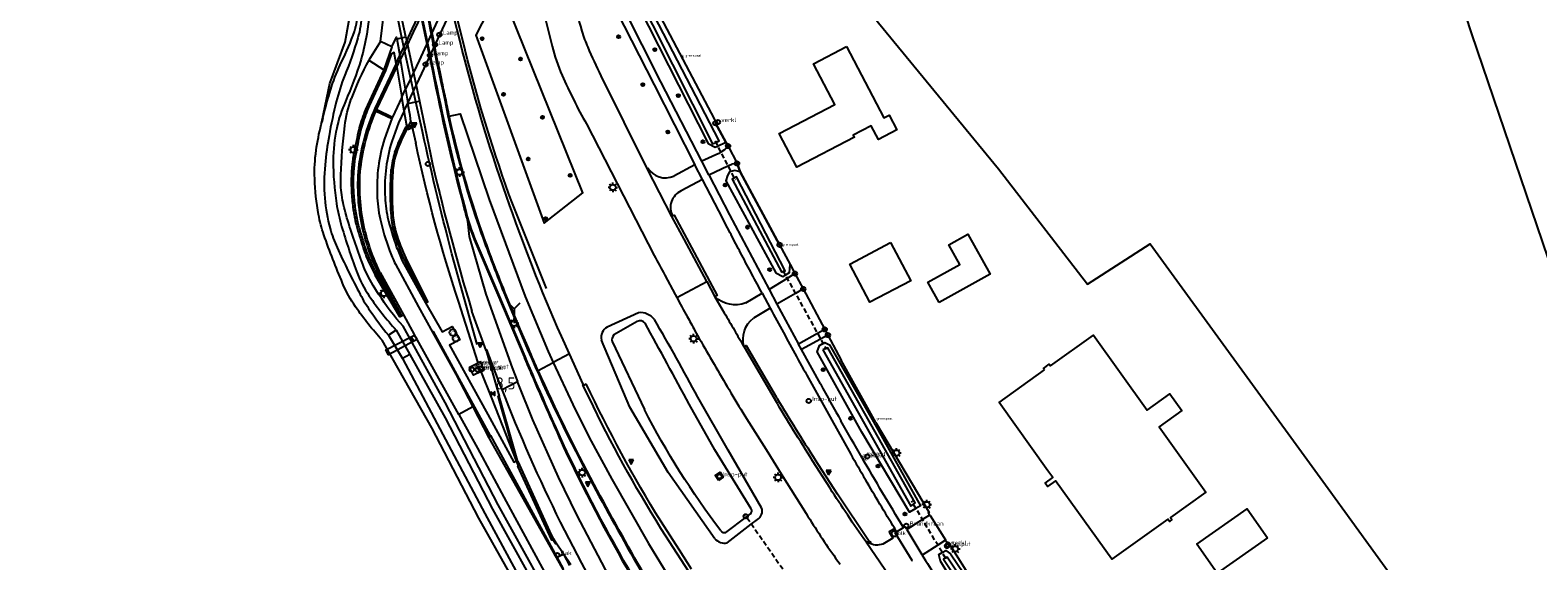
# Model space of a CAD drawing. Extents: x 165936 to 168490, y 440742 to 446306.
# Tile 43 of 78: x 167428 to 167741, y 443615 to 443725. Entities that reach past the tile are written whole.
import ezdxf

# ---------------------------------------------------------------- set-up
doc = ezdxf.new("R2010")
doc.units = 0
doc.header["$LTSCALE"] = 4
doc.linetypes.add('STIPPELFIJN', pattern=[0.375, 0.25, -0.125])
doc.layers.get('0').update_dxf_attribs({"linetype": 'CONTINUOUS'})
for name, color, linetype in [('G_BTD', 3, 'CONTINUOUS'), ('G_OTD', 32, 'CONTINUOUS'), ('G_OWG', 6, 'CONTINUOUS'), ('G_OWGM1', 11, 'ByLayer'), ('G_OWT', 6, 'CONTINUOUS'), ('G_PND', 1, 'CONTINUOUS'), ('G_WGD', 7, 'CONTINUOUS'), ('G_WGDM1', 11, 'ByLayer'), ('G_WGDP1', 2, 'ByLayer'), ('G_WGI', 1, 'CONTINUOUS'), ('G_WTD', 5, 'CONTINUOUS'), ('LKWDUP', 5, 'CONTINUOUS'), ('LVGO', 3, 'CONTINUOUS'), ('LWGI', 7, 'CONTINUOUS'), ('PPALHM', 10, 'CONTINUOUS'), ('PVGO', 102, 'CONTINUOUS')]:
    doc.layers.add(name, color=color, linetype=linetype)
for name, color, linetype, true_color in [('PBAK', 7, 'CONTINUOUS', 0xbd2877), ('PBRD', 7, 'CONTINUOUS', 0xbd2877), ('PPAL', 7, 'CONTINUOUS', 0xbd2877), ('PPUT', 7, 'CONTINUOUS', 0xbd2877), ('PSTM', 7, 'CONTINUOUS', 0xde7233)]:
    doc.layers.add(name, color=color, linetype=linetype, true_color=true_color)
doc.styles.add('ISO', font='ISO')
doc.styles.get("Standard").update_dxf_attribs({"font": 'ISO'})
doc.linetypes.add('HAAG', pattern='A,0.25,-0.25,[151,BLOK.SHX,S=0.25,R=0,X=0,Y=0],-0.25,0.25', length=1)

# ---------------------------------------------------------------- blocks, each defined once
blk = doc.blocks.new('grensmarkering')
at = {"linetype": 'ByBlock', "lineweight": -2}
h = blk.add_hatch(color=0, dxfattribs=at)
h.dxf.hatch_style = 1
h.paths.add_polyline_path([(0.09, 0.55, 0.219912), (0.05, 0.61, -0.457379), (0.04, 0.66, 2.245674), (-0.04, 0.66, -0.457379), (-0.05, 0.61, 0.219912), (-0.09, 0.55), (-0.15, 0.04), (-0.18, 0.04), (-0.18, 0.01, 0.018367), (-0.1, 0, -0.954633), (0.1, 0, 0.018367), (0.18, 0.01), (0.18, 0.04), (0.15, 0.04)])
at = {"linetype": 'ByBlock', "lineweight": -2, "true_color": 0x681648}
h = blk.add_hatch(color=219, dxfattribs=at)
h.dxf.hatch_style = 1
h.paths.add_polyline_path([(0.1, 0, 1), (-0.1, 0, 1)])
at = {"linetype": 'ByBlock', "lineweight": -2}
h = blk.add_hatch(color=0, dxfattribs=at)
h.dxf.hatch_style = 1
h.paths.add_polyline_path([(0.18, -0.04, -0.022381), (0.08, -0.06, -0.528879), (-0.08, -0.06, -0.022381), (-0.18, -0.04), (-0.18, -0.13, 0.083333), (0.18, -0.13)])
at = {"color": 0, "linetype": 'ByBlock', "lineweight": -2}
blk.add_attdef('GRENSMARKERING', (0.5, 0.35), '', height=0.5, dxfattribs=at)
blk = doc.blocks.new('boom')
at = {"color": 0}
for radius in [0.315, 0.225, 0.135]:
    blk.add_circle((0, 0), radius, dxfattribs=at)
blk = doc.blocks.new('lichtmast')
at = {"color": 0}
for p, q in [((-0.6, 0), (-1, 0)), ((-0.71, 0.71), (-0.42, 0.42)), ((0, 0.6), (0, 1)), ((0.42, 0.42), (0.71, 0.71)), ((0.6, 0), (1, 0)), ((-0.42, -0.42), (-0.71, -0.71)), ((0, -0.6), (0, -1)), ((0.42, -0.42), (0.71, -0.71))]:
    blk.add_line(p, q, dxfattribs=at)
blk.add_circle((0, 0), 0.6, dxfattribs=at)
blk = doc.blocks.new('verkeersteller')
at = {"color": 0}
blk.add_circle((0, 0), 0.45, dxfattribs=at)
blk = doc.blocks.new('verklikker')
at = {"color": 0}
blk.add_circle((0, 0), 0.45, dxfattribs=at)
at = {"color": 0, "style": 'ISO'}
blk.add_attdef('VERKLIKKER', (0.7, 0), '', height=0.9, dxfattribs=at)
blk = doc.blocks.new('klok')
at = {"color": 0}
blk.add_circle((0, 0), 0.45, dxfattribs=at)
at = {"style": 'ISO'}
blk.add_attdef('KLOK', (0.7, 0), '', height=0.9, dxfattribs=at)
blk = doc.blocks.new('kolk')
at = {"color": 0}
blk.add_circle((0, 0), 0.6, dxfattribs=at)
at = {"color": 0, "linetype": 'Continuous', "style": 'ISO'}
blk.add_attdef('KOLK', (-0.04, -0.26), '', height=0.8, dxfattribs=at)
blk = doc.blocks.new('verkeersbord')
at = {"color": 0}
for p, q in [((0.5, 0.32), (-0.5, 0.32)), ((-0.5, 0.32), (0, -0.6)), ((0, -0.6), (0.5, 0.32))]:
    blk.add_line(p, q, dxfattribs=at)
blk = doc.blocks.new('verkeersbord-pl')
at = {"linetype": 'Continuous'}
blk.add_circle((0, 0), 0.03, dxfattribs=at)
blk = doc.blocks.new('waterleidingput')
at = {"linetype": 'ByBlock', "lineweight": -2}
h = blk.add_hatch(color=0, dxfattribs=at)
h.dxf.hatch_style = 1
edge = h.paths.add_edge_path()
edge.add_spline(control_points=[(0.44, 0), (0.44, 0.04), (0.43, 0.09), (0.36, 0.2), (0.28, 0.26), (0.09, 0.32), (-0.02, 0.33), (-0.22, 0.29), (-0.31, 0.24), (-0.42, 0.12), (-0.44, 0.06), (-0.44, -0.06), (-0.42, -0.12), (-0.33, -0.22), (-0.28, -0.26), (-0.1, -0.33), (0.04, -0.33), (0.27, -0.27), (0.37, -0.2), (0.43, -0.08), (0.44, -0.04), (0.44, 0)], knot_values=[0, 0, 0, 0, 0.380029, 0.380029, 1.118666, 1.118666, 1.857303, 1.857303, 2.59594, 2.59594, 3.13294, 3.13294, 3.66994, 3.66994, 4.20694, 4.20694, 5.079565, 5.079565, 5.952189, 5.952189, 6.283185, 6.283185, 6.283185, 6.283185], degree=3, periodic=0)
edge = h.paths.add_edge_path(flags=16)
edge.add_ellipse((0, 0), major_axis=(0.392, 0), ratio=0.689655, start_angle=0, end_angle=360)
h = blk.add_hatch(color=0, dxfattribs=at)
h.dxf.hatch_style = 1
h.paths.add_polyline_path([(-0.05, -0.09, -0.141608), (-0.09, -0.05), (-0.1, -0.09), (-0.17, 0.17), (-0.22, 0.17), (-0.13, -0.17), (-0.08, -0.17)])
at = {"linetype": 'ByBlock', "lineweight": -2, "true_color": 0x104b6e}
h = blk.add_hatch(color=156, dxfattribs=at)
h.dxf.hatch_style = 1
h.paths.add_polyline_path([(0.1, 0, 1), (-0.1, 0, 1)])
at = {"linetype": 'ByBlock', "lineweight": -2}
h = blk.add_hatch(color=0, dxfattribs=at)
h.dxf.hatch_style = 1
h.paths.add_polyline_path([(0.02, 0.17), (-0.03, 0.17), (-0.05, 0.09, -0.269854), (0.05, 0.09)])
h = blk.add_hatch(color=0, dxfattribs=at)
h.dxf.hatch_style = 1
h.paths.add_polyline_path([(0.23, 0.17), (0.17, 0.17), (0.1, -0.09), (0.09, -0.05, -0.141608), (0.05, -0.09), (0.07, -0.17), (0.12, -0.17)])
at = {"color": 0, "linetype": 'ByBlock', "lineweight": -2}
blk.add_attdef('WATERLEIDINGPUT', (0.5, 0.35), '', height=0.5, dxfattribs=at)
blk = doc.blocks.new('brandkraan')
at = {"color": 0}
blk.add_circle((0, 0), 0.45, dxfattribs=at)
at = {"color": 0, "style": 'ISO'}
blk.add_attdef('BRANDKRAAN', (0.7, 0), '', height=0.9, dxfattribs=at)
blk = doc.blocks.new('afsl-gas')
at = {"color": 0}
blk.add_circle((0, 0), 0.45, dxfattribs=at)
at = {"color": 0, "style": 'ISO'}
blk.add_attdef('AFSL-GAS', (0.7, 0), '', height=0.9, dxfattribs=at)
blk = doc.blocks.new('lamp')
at = {"color": 0}
blk.add_circle((0, 0), 0.45, dxfattribs=at)
at = {"color": 0, "style": 'ISO'}
blk.add_attdef('LAMP', (0.7, 0), '', height=0.9, dxfattribs=at)
blk = doc.blocks.new('aanduidingsbord')
at = {"color": 0}
for p, q in [((-0.81, -0.33), (0, 0)), ((-1.45, -0.5), (-1.01, -0.5))]:
    blk.add_line(p, q, dxfattribs=at)
blk.add_circle((-1.23, -0.5), 0.45, dxfattribs=at)
blk = doc.blocks.new('fietsklem')
at = {"color": 0, "linetype": 'Continuous', "const_width": 0.05}
blk.add_lwpolyline([(-0.49, -0.2), (-0.21, -0.2, -2.286164), (0.22, -0.2), (0.48, -0.2)], format="xyb", dxfattribs=at)
at = {"color": 0}
blk.add_circle((0, 0), 0.675, dxfattribs=at)
blk = doc.blocks.new('kilometerpaal')
at = {"color": 0}
for p, q in [((-0.44, 0.44), (0.44, -0.44)), ((-0.44, -0.44), (-0.44, 0.44)), ((0.44, 0.44), (-0.44, -0.44)), ((0.44, -0.44), (0.44, 0.44))]:
    blk.add_line(p, q, dxfattribs=at)
at = {"color": 0, "style": 'ISO'}
blk.add_attdef('KILOMETERPAAL', (0.59, 0.87), '', height=2.5, dxfattribs=at)
blk = doc.blocks.new('wegwijzer')
at = {"color": 0}
for q in [(-0.42, 1.42), (0.42, 1.42), (0, 0)]:
    blk.add_line((0, 1), q, dxfattribs=at)
blk = doc.blocks.new('strooikist')
at = {"color": 0}
blk.add_circle((0, 0), 0.45, dxfattribs=at)
at = {"color": 0, "style": 'ISO'}
blk.add_attdef('STROOIKIST', (0.7, 0), '', height=0.9, dxfattribs=at)

msp = doc.modelspace()

# ---------------------------------------------------------------- linework, layer by layer
at = {"layer": 'G_BTD', "linetype": 'Continuous', "transparency": 33554687}
for points in [[(167791.795, 443536.887), (167781.015, 443570.539), (167762.115, 443620.989), (167727.082, 443724.102), (167718.229, 443751.233), (167718.345, 443754.389), (167704.822, 443792.854), (167702.794, 443798.622), (167674.592, 443880.477), (167671.929, 443887.512), (167670.078, 443890.976), (167661.569, 443886.697), (167659.611, 443885.508), (167658.836, 443886.849), (167644.663, 443878.246), (167561.733, 443824.805), (167562.496, 443823.456)], [(167525.384, 443733.773), (167520.303, 443723.812), (167534.479, 443684.795), (167542.504, 443691.076), (167525.384, 443733.773)]]:
    msp.add_lwpolyline(points, dxfattribs=at)
at = {"layer": 'G_OTD', "linetype": 'Continuous', "transparency": 33554687}
for points in [[(167569.312, 443766.465), (167570.843, 443768.267), (167574.508, 443764.482), (167582.974, 443753.357), (167603.878, 443726.386), (167628.788, 443696.064), (167647.261, 443672.148), (167660.317, 443680.488), (167697.222, 443629.719), (167711.97, 443609.383), (167651.872, 443570.102)], [(167488.533, 443706.615), (167488.329, 443705.816), (167490.015, 443713.807), (167493.19, 443722.379), (167494.566, 443730.105), (167493.508, 443738.042), (167491.603, 443749.578), (167488.534, 443764.183), (167466.3, 443752.225), (167415.268, 443727.236)], [(167616.496, 443668.31), (167614.138, 443672.535), (167620.788, 443676.247), (167618.518, 443680.315), (167622.458, 443682.515), (167627.087, 443674.222), (167616.496, 443668.31)], [(167684.648, 443619.452), (167674.211, 443612.143), (167670, 443618.155), (167680.438, 443625.465), (167684.648, 443619.452)]]:
    msp.add_lwpolyline(points, dxfattribs=at)
at = {"layer": 'G_OWG', "linetype": 'Continuous', "transparency": 33554687}
for points in [[(167503.899, 443723.095), (167504.976, 443723.307), (167505.785, 443723.467)], [(167502.875, 443721.415), (167500.498, 443722.499)], [(167502.875, 443721.415), (167501.194, 443716.655)], [(167502.875, 443721.415), (167503.823, 443723.424), (167503.899, 443723.095)], [(167503.899, 443723.095), (167504.073, 443722.339), (167504.531, 443719.639)], [(167498.065, 443718.618), (167501.194, 443716.655)], [(167503.756, 443717.985), (167503.372, 443720.218), (167502.75, 443719.868), (167501.584, 443716.528), (167498.157, 443709.164)], [(167503.756, 443717.985), (167499.377, 443708.632)], [(167503.895, 443717.178), (167503.756, 443717.985)], [(167504.669, 443718.826), (167504.531, 443719.639)], [(167505.722, 443712.621), (167504.669, 443718.826)], [(167501.194, 443716.655), (167497.789, 443709.339)], [(167505.722, 443712.621), (167506.209, 443709.752)], [(167505.867, 443704.787), (167505.989, 443705.018), (167505.452, 443708.138)], [(167506.209, 443709.752), (167506.223, 443709.669)], [(167506.223, 443709.669), (167507.874, 443710), (167508.618, 443710.149)], [(167506.818, 443705.93), (167506.653, 443707.135), (167506.223, 443709.669)], [(167506.227, 443704.645), (167506.818, 443705.93)], [(167506.818, 443705.93), (167507.859, 443701.422)], [(167572.223, 443701.612), (167572.662, 443700.827)], [(167574.538, 443697.201), (167575.17, 443695.446)], [(167561.158, 443686.294), (167561.46, 443686.435), (167564.006, 443681.712), (167570.391, 443669.757), (167569.95, 443669.521)], [(167510.02, 443668.319), (167505.462, 443677.302)], [(167510.02, 443668.319), (167510.314, 443668.476), (167505.843, 443677.515)], [(167504.902, 443665.55), (167504.552, 443665.343), (167499.431, 443673.989)], [(167504.902, 443665.55), (167499.786, 443674.188)], [(167500.075, 443674.385), (167504.902, 443665.55)], [(167585.59, 443676.226), (167586.556, 443674.339)], [(167588.29, 443671.138), (167592.751, 443662.754)], [(167509.855, 443668.231), (167510.02, 443668.319)], [(167520.81, 443655.78), (167516.688, 443668.643)], [(167504.902, 443665.55), (167505.288, 443665.745)], [(167592.751, 443662.754), (167591.231, 443661.908), (167587.266, 443659.7)], [(167593.39, 443661.554), (167591.878, 443660.738), (167587.921, 443658.604)], [(167592.751, 443662.754), (167593.39, 443661.554)], [(167593.39, 443661.554), (167596.159, 443656.35)], [(167575.991, 443659.142), (167576.423, 443659.394), (167582.657, 443648.722)], [(167521.443, 443654.033), (167519.813, 443653.24), (167518.977, 443654.885), (167520.81, 443655.78)], [(167521.443, 443654.033), (167521.957, 443654.283), (167522.063, 443654.368), (167521.256, 443655.998), (167520.81, 443655.78)], [(167603.372, 443643.418), (167596.159, 443656.35)], [(167528.768, 443635.442), (167523.719, 443648.362), (167521.443, 443654.033)], [(167542.619, 443651.116), (167543.222, 443651.434)], [(167603.372, 443643.418), (167603.436, 443643.259), (167614.399, 443624.761), (167614.232, 443624.652), (167614.512, 443624.174)], [(167602.13, 443618.265), (167602.305, 443618.592), (167601.806, 443618.885), (167595.355, 443628.504), (167590.715, 443635.802)], [(167565.107, 443612.992), (167562.571, 443616.881), (167558.686, 443622.958)], [(167617.826, 443618.95), (167618.154, 443618.475), (167618.337, 443618.601), (167623.679, 443610.141), (167636.747, 443591.523), (167646.401, 443577.626), (167646.336, 443577.464), (167646.711, 443576.929)]]:
    msp.add_lwpolyline(points, dxfattribs=at)
for points in [[(167499.377, 443708.632, 0.0769798), (167495.948, 443696.252)], [(167497.789, 443709.339, 0.0261041), (167496.369, 443705.495)], [(167498.157, 443709.164, 0.025908), (167496.757, 443705.371)], [(167496.369, 443705.495, 0.0252868), (167495.896, 443703.715)], [(167496.757, 443705.371, 0.0246363), (167496.294, 443703.63)], [(167503.508, 443699.523, -0.0419097), (167505.867, 443704.787)], [(167495.896, 443703.715, 0.0047582), (167494.919, 443698.909)], [(167496.294, 443703.63, 0.0047663), (167495.319, 443698.832)], [(167503.909, 443699.44, -0.0415561), (167506.227, 443704.645)], [(167494.919, 443698.909, 0.017042), (167494.697, 443697.508)], [(167495.319, 443698.832, 0.0174889), (167495.101, 443697.458)], [(167503.508, 443699.523, 0.0660612), (167502.758, 443695.922)], [(167503.167, 443695.874, -0.0650436), (167503.909, 443699.44)], [(167516.688, 443668.643, -0.0284041), (167507.859, 443701.422)], [(167494.697, 443697.508, 0.0228541), (167494.47, 443694.577)], [(167495.101, 443697.458, 0.0228108), (167494.877, 443694.565)], [(167495.948, 443696.252, 0.079585), (167496.739, 443683.825)], [(167502.59, 443691.239, -0.0187902), (167502.758, 443695.922)], [(167502.995, 443691.21, -0.0188739), (167503.167, 443695.874)], [(167494.47, 443694.577, 0.0204062), (167494.502, 443691.343)], [(167494.877, 443694.565, 0.0206196), (167494.909, 443691.364)], [(167494.502, 443691.343, 0.0207439), (167494.808, 443688.062)], [(167494.909, 443691.364, 0.020621), (167495.212, 443688.116)], [(167502.775, 443686.346, -0.0181864), (167502.59, 443691.239)], [(167503.176, 443686.387, -0.0184506), (167502.995, 443691.21)], [(167494.808, 443688.062, 0.0221649), (167495.36, 443684.996)], [(167495.212, 443688.116, 0.0221093), (167495.757, 443685.086)], [(167503.456, 443682.631, -0.0535915), (167502.775, 443686.346)], [(167503.85, 443682.749, -0.0544904), (167503.176, 443686.387)], [(167495.36, 443684.996, 0.0162884), (167495.678, 443683.771)], [(167495.678, 443683.771, 0.004347), (167497.015, 443679.387)], [(167495.757, 443685.086, 0.016639), (167496.069, 443683.887)], [(167496.069, 443683.887, 0.0045623), (167497.403, 443679.509)], [(167496.739, 443683.825, 0.0302224), (167498.123, 443679.002)], [(167505.462, 443677.302, -0.0356217), (167503.456, 443682.631)], [(167505.843, 443677.515, -0.0361121), (167503.85, 443682.749)], [(167497.015, 443679.387, 0.0292874), (167497.789, 443677.347)], [(167497.403, 443679.509, 0.0290538), (167498.161, 443677.513)], [(167497.789, 443677.347, 0.0167491), (167499.431, 443673.989)], [(167498.123, 443679.002, 0.030308), (167500.075, 443674.385)], [(167498.161, 443677.513, 0.0170412), (167499.786, 443674.188)], [(167558.686, 443622.958, -0.0280873), (167543.222, 443651.434)], [(167582.657, 443648.722, -0.0035044), (167582.854, 443648.385)], [(167582.854, 443648.385, 0.0105826), (167590.715, 443635.802)]]:
    msp.add_lwpolyline(points, format="xyb", dxfattribs=at)
at = {"layer": 'G_OWGM1', "transparency": 33554687}
for points in [[(167504.531, 443719.639), (167505.409, 443721.514), (167507.159, 443725.251), (167508.794, 443728.743), (167512.378, 443736.396), (167513.808, 443739.45), (167514.577, 443741.092)], [(167503.756, 443717.985), (167504.531, 443719.639)]]:
    msp.add_lwpolyline(points, dxfattribs=at)
at = {"layer": 'G_OWT', "linetype": 'Continuous', "transparency": 33554687}
for points in [[(167500.498, 443722.499), (167501.844, 443733.359), (167499.351, 443749.069), (167497.621, 443759.379)], [(167550.32, 443743.286), (167549.098, 443743.772), (167548.675, 443743.523), (167548.022, 443743.138), (167547.928, 443741.981), (167568.533, 443701.323), (167570.002, 443700.564), (167570.508, 443700.803), (167572.223, 443701.612)], [(167550.32, 443743.286), (167552.246, 443739.813), (167552.721, 443738.956), (167569.86, 443706.337), (167570.163, 443705.761), (167570.026, 443705.544), (167572.223, 443701.612)], [(167500.498, 443722.499), (167498.065, 443718.618)], [(167488.533, 443706.615), (167488.692, 443707.249), (167488.746, 443707.451), (167489.036, 443708.536), (167489.217, 443709.213), (167489.254, 443709.345), (167489.615, 443710.613), (167489.773, 443711.168), (167489.791, 443711.229), (167490.36, 443713.114)], [(167488.197, 443705.278), (167488.533, 443706.615)], [(167575.17, 443695.446), (167574.1, 443695.743), (167573.22, 443695.544), (167572.951, 443695.483), (167572.57, 443694.674), (167572.238, 443693.629), (167582.619, 443674.475), (167584.028, 443673.732), (167584.53, 443674.031), (167585.402, 443674.55), (167585.59, 443676.226)], [(167575.17, 443695.446), (167583.377, 443680.307), (167585.59, 443676.226)], [(167536.31, 443605.863), (167524.917, 443626.316), (167513.942, 443647.569), (167505.257, 443663.441), (167503.844, 443664.911)], [(167554.073, 443666.208), (167547.588, 443663.24)], [(167534.673, 443598.831), (167527.207, 443612.368), (167520.956, 443623.529), (167511.165, 443642.339), (167500.846, 443660.522)], [(167569.897, 443619.28), (167560.224, 443633.011), (167552.272, 443646.601), (167546.407, 443660.519)], [(167611.651, 443625.584), (167610.355, 443624.831), (167600.423, 443641.388), (167591.184, 443658.072), (167591.633, 443659.42), (167592.375, 443659.838), (167592.733, 443660.04), (167593.738, 443659.576), (167602.876, 443643.542), (167612.595, 443626.132), (167611.651, 443625.584)], [(167579.633, 443625.701), (167572.702, 443637.686), (167566.405, 443648.664)], [(167572.515, 443618.418), (167577.491, 443622.294), (167578.763, 443623.285)], [(167618.825, 443616.128), (167644.209, 443578.681), (167644.505, 443577.285), (167643.781, 443576.234), (167642.506, 443575.883), (167641.352, 443576.483), (167626.881, 443597.939), (167616.744, 443614.618), (167616.413, 443616.017), (167617.134, 443616.419), (167617.889, 443616.839), (167618.825, 443616.128)]]:
    msp.add_lwpolyline(points, dxfattribs=at)
for points in [[(167495.101, 443724.627, 0.0934878), (167495.715, 443728.821)], [(167492.443, 443718.295, 0.0328878), (167495.101, 443724.627)], [(167490.36, 443713.114, -0.040737), (167492.443, 443718.295)], [(167498.065, 443718.618, 0.0382683), (167494.45, 443710.652)], [(167493.103, 443704.991, -0.0578111), (167494.45, 443710.652)], [(167487.167, 443699.93, -0.0235509), (167488.197, 443705.278)], [(167492.278, 443694.811, -0.0185712), (167493.103, 443704.991)], [(167486.857, 443694.069, -0.0450528), (167487.167, 443699.93)], [(167487.664, 443686.603, -0.0352202), (167486.857, 443694.069)], [(167492.477, 443690.654, -0.0454649), (167492.278, 443694.811)], [(167493.374, 443686.542, -0.0377041), (167492.477, 443690.654)], [(167488.774, 443682.378, -0.0392544), (167487.664, 443686.603)], [(167496.569, 443676.958, -0.0157448), (167493.374, 443686.542)], [(167492.653, 443672.315, -0.0159638), (167488.774, 443682.378)], [(167499.003, 443671.896, -0.0474583), (167496.569, 443676.958)], [(167495.359, 443667.402, -0.0517943), (167492.653, 443672.315)], [(167503.844, 443664.911, -0.0313007), (167499.003, 443671.896)], [(167500.846, 443660.522, -0.0330623), (167495.359, 443667.402)], [(167557.364, 443664.806, 0.2624166), (167554.073, 443666.208)], [(167566.405, 443648.664, 0.010358), (167557.364, 443664.806)], [(167547.588, 443663.24, 0.3341308), (167546.407, 443660.519)], [(167578.763, 443623.285, 0.3668475), (167579.633, 443625.701)], [(167569.897, 443619.28, 0.2581467), (167572.515, 443618.418)]]:
    msp.add_lwpolyline(points, format="xyb", dxfattribs=at)
at = {"layer": 'G_PND', "linetype": 'Continuous', "transparency": 33554687}
for points in [[(167597.273, 443721.49), (167604.985, 443706.657), (167606.089, 443707.231), (167607.676, 443704.178), (167603.869, 443702.199), (167602.408, 443705.009), (167598.661, 443703.06), (167598.881, 443702.637), (167586.922, 443696.417), (167583.272, 443703.435), (167594.805, 443709.433), (167590.395, 443717.914), (167597.273, 443721.49)], [(167606.403, 443680.779), (167610.587, 443672.832), (167602.116, 443668.372), (167597.932, 443676.319), (167606.403, 443680.779)], [(167638.349, 443654.325), (167638.122, 443654.642), (167639.318, 443655.499), (167639.567, 443655.152), (167648.502, 443661.554), (167659.681, 443645.951), (167664.402, 443649.334), (167666.866, 443645.895), (167662.157, 443642.522), (167671.863, 443628.975), (167664.487, 443623.691), (167664.804, 443623.249), (167664.284, 443622.876), (167663.926, 443623.375), (167652.305, 443615.049), (167640.648, 443631.319), (167638.967, 443630.114), (167638.466, 443630.813), (167640.085, 443631.973), (167639.056, 443633.41), (167628.914, 443647.566), (167638.349, 443654.325)]]:
    msp.add_lwpolyline(points, dxfattribs=at)
at = {"layer": 'G_WGD', "linetype": 'Continuous', "transparency": 33554687}
for points in [[(167543.236, 443741.329), (167549.521, 443728.837), (167557.315, 443713.505), (167565.798, 443696.94)], [(167567.201, 443697.659), (167558.734, 443714.17), (167550.955, 443729.516), (167544.631, 443742.04)], [(167516.988, 443722.808), (167515.797, 443727.342), (167514.233, 443734.076), (167513.276, 443738.57)], [(167505.785, 443723.467), (167504.557, 443729.208)], [(167508.944, 443727.563), (167511.29, 443716.534)], [(167505.785, 443723.467), (167508.618, 443710.149)], [(167499.749, 443708.406), (167499.77, 443708.451), (167503.895, 443717.178)], [(167503.895, 443717.178), (167504.961, 443710.989)], [(167555.907, 443696.174), (167546.329, 443715.396)], [(167504.961, 443710.989), (167503.029, 443706.846)], [(167505.452, 443708.138), (167504.961, 443710.989)], [(167499.609, 443708.091), (167499.749, 443708.406)], [(167505.452, 443708.138), (167504.285, 443705.653), (167502.854, 443701.774)], [(167508.618, 443710.149), (167510.866, 443699.109)], [(167502.885, 443706.536), (167501.32, 443702.294)], [(167503.029, 443706.846), (167502.885, 443706.536)], [(167514.806, 443706.999), (167517.09, 443707.492), (167523.059, 443689.723), (167530.545, 443669.598), (167535.343, 443658.126), (167536.383, 443655.881)], [(167543.256, 443705.407), (167557.342, 443678.095)], [(167571.916, 443700.029), (167571.152, 443699.554), (167570.724, 443699.288), (167567.201, 443697.659)], [(167572.662, 443700.827), (167571.916, 443700.029)], [(167572.662, 443700.827), (167574.538, 443697.201)], [(167555.907, 443696.174), (167556.047, 443696.27)], [(167561.02, 443686.198), (167555.907, 443696.174)], [(167565.798, 443696.94), (167561.387, 443694.583)], [(167567.362, 443693.893), (167565.798, 443696.94)], [(167568.646, 443694.81), (167567.201, 443697.659)], [(167568.646, 443694.81), (167572.62, 443696.707), (167573.42, 443697.089)], [(167574.538, 443697.201), (167573.42, 443697.089)], [(167567.362, 443693.893), (167562.927, 443691.506)], [(167571.571, 443685.757), (167567.362, 443693.893)], [(167568.646, 443694.81), (167572.996, 443686.555), (167581.167, 443671.018)], [(167561.02, 443686.198), (167561.158, 443686.294)], [(167568.255, 443672.694), (167563.565, 443681.476), (167561.02, 443686.198)], [(167518.602, 443685.239), (167518.902, 443682.058), (167522.398, 443670.092), (167527.82, 443654.792), (167528.926, 443651.948)], [(167520.169, 443680.915), (167524.893, 443669.902), (167530.312, 443657.027)], [(167505.051, 443677.013), (167509.855, 443668.231)], [(167500.458, 443674.585), (167505.288, 443665.745)], [(167503.605, 443676.282), (167508.437, 443667.45), (167511.328, 443662.192)], [(167559.51, 443674.028), (167561.697, 443669.97), (167562.007, 443669.398)], [(167586.556, 443674.339), (167584.918, 443673.33), (167581.167, 443671.018)], [(167586.556, 443674.339), (167588.29, 443671.138)], [(167562.007, 443669.398), (167568.255, 443672.694)], [(167568.255, 443672.694), (167569.95, 443669.521)], [(167576.343, 443668.234), (167579.758, 443670.254)], [(167579.758, 443670.254), (167581.422, 443667.128)], [(167581.167, 443671.018), (167582.776, 443667.983)], [(167588.29, 443671.138), (167586.649, 443670.199), (167582.776, 443667.983)], [(167509.855, 443668.231), (167513.313, 443662.242), (167515.381, 443663.373), (167516.974, 443660.595), (167514.874, 443659.445), (167522.795, 443645.105), (167528.19, 443635.176), (167528.768, 443635.442)], [(167531.282, 443658.684), (167529.52, 443662.785), (167526.686, 443669.664)], [(167569.95, 443669.521), (167571.883, 443666.195)], [(167581.422, 443667.128), (167577.941, 443665.106)], [(167582.776, 443667.983), (167587.266, 443659.7)], [(167505.288, 443665.745), (167507.601, 443661.573)], [(167522.431, 443658.385), (167519.504, 443666.52)], [(167506.916, 443661.223), (167507.601, 443661.573)], [(167507.406, 443660.333), (167506.916, 443661.223)], [(167508.107, 443660.661), (167507.601, 443661.573)], [(167511.328, 443662.192), (167516.182, 443653.454), (167519.684, 443646.697)], [(167539.759, 443657.662), (167538.075, 443661.373)], [(167565.722, 443662.613), (167566.68, 443660.883)], [(167508.107, 443660.661), (167507.406, 443660.333)], [(167516.751, 443645.074), (167508.107, 443660.661)], [(167525.036, 443652.144), (167522.604, 443658.473), (167522.431, 443658.385)], [(167522.431, 443658.385), (167525.154, 443648.912)], [(167575.991, 443659.142), (167582.225, 443648.47), (167582.423, 443648.132)], [(167587.921, 443658.604), (167587.266, 443659.7)], [(167591.843, 443651.424), (167587.921, 443658.604)], [(167533.247, 443654.227), (167536.383, 443655.881)], [(167539.759, 443657.662), (167536.383, 443655.881)], [(167536.383, 443655.881), (167540.416, 443647.178), (167543.861, 443640.302), (167548.573, 443631.645), (167556.185, 443618.291), (167564.952, 443603.896), (167566.089, 443602.059)], [(167542.619, 443651.116), (167542.527, 443651.317), (167542.621, 443651.354), (167539.759, 443657.662)], [(167525.757, 443650.276), (167528.926, 443651.948)], [(167554.984, 443599.167), (167554.88, 443599.348), (167549.426, 443608.69), (167541.247, 443624.236), (167537.497, 443632.097), (167532.172, 443643.996), (167529.137, 443651.406), (167528.926, 443651.948)], [(167589.701, 443651.994), (167593.874, 443644.51), (167598.149, 443636.845)], [(167528.992, 443635.545), (167525.154, 443648.912)], [(167544.719, 443646.725), (167542.619, 443651.116)], [(167519.684, 443646.697), (167516.751, 443645.074)], [(167519.684, 443646.697), (167523.033, 443640.235)], [(167516.751, 443645.074), (167520.621, 443638.095), (167526.621, 443627.012), (167532.349, 443616.427), (167539.766, 443602.791)], [(167576.178, 443644.811), (167580.923, 443637.245), (167583.674, 443632.732), (167588.888, 443624.506)], [(167523.033, 443640.235), (167523.251, 443640.658)], [(167523.033, 443640.235), (167538.579, 443612.576)], [(167523.251, 443640.658), (167523.349, 443640.689), (167537.142, 443615.421)], [(167528.992, 443635.545), (167528.768, 443635.442)], [(167537.015, 443618.34), (167536.501, 443619.178), (167536.035, 443620.081), (167529.42, 443634.542), (167529.009, 443635.487), (167528.992, 443635.545)], [(167593.843, 443629.759), (167590.211, 443635.481)], [(167614.512, 443624.174), (167613.047, 443623.251), (167609.751, 443621.173)], [(167614.512, 443624.174), (167614.613, 443624.085), (167617.788, 443619.057), (167617.826, 443618.95)], [(167548.575, 443602.094), (167548.715, 443602.154), (167542.312, 443614.209), (167537.912, 443622.697)], [(167607.259, 443621.381), (167606.118, 443620.68), (167606.84, 443619.412), (167605.174, 443618.355)], [(167607.636, 443620.689), (167607.259, 443621.381)], [(167610.869, 443614.739), (167607.36, 443620.512), (167607.636, 443620.689)], [(167607.636, 443620.689), (167609.097, 443621.617)], [(167609.751, 443621.173), (167609.393, 443621.76), (167609.097, 443621.617)], [(167609.751, 443621.173), (167612.877, 443616.005)], [(167540.06, 443613.868), (167537.015, 443618.34)], [(167564.601, 443612.635), (167564.48, 443612.522), (167559.767, 443619.799)], [(167602.13, 443618.265), (167601.407, 443618.633), (167601.315, 443618.604)], [(167601.315, 443618.604), (167607.125, 443610.121)], [(167617.826, 443618.95), (167616.225, 443617.938), (167612.98, 443615.886)], [(167537.142, 443615.421), (167538.478, 443616.084), (167539.758, 443613.718)], [(167537.142, 443615.421), (167538.439, 443613.044)], [(167594.994, 443615.273), (167595.91, 443613.996)], [(167610.918, 443614.637), (167610.869, 443614.739)], [(167612.877, 443616.005), (167612.98, 443615.886)]]:
    msp.add_lwpolyline(points, dxfattribs=at)
for points in [[(167513.236, 443714.447, -0.0106738), (167509.073, 443736.248)], [(167542.407, 443724.645, -0.0032825), (167539.895, 443733.153)], [(167534.037, 443730.37, 0.0066106), (167536.129, 443721.59)], [(167543.605, 443721.334, -0.0266901), (167542.407, 443724.645)], [(167526.672, 443690.442, -0.0236737), (167516.988, 443722.808)], [(167536.129, 443721.59, 0.0419814), (167538.225, 443715.492)], [(167546.329, 443715.396, -0.014518), (167543.605, 443721.334)], [(167511.29, 443716.534, 0.0155758), (167517.91, 443687.773)], [(167514.031, 443710.785, -0.0019387), (167513.236, 443714.447)], [(167538.225, 443715.492, 0.0239276), (167543.256, 443705.407)], [(167496.378, 443696.206, -0.0744723), (167499.609, 443708.091)], [(167514.806, 443706.999, -0.0050242), (167514.031, 443710.785)], [(167521.664, 443682.755, -0.0319456), (167514.806, 443706.999)], [(167501.32, 443702.294, 0.0865663), (167499.834, 443690.72)], [(167502.854, 443701.774, 0.0862378), (167501.452, 443690.781)], [(167510.866, 443699.109, 0.0176772), (167519.504, 443666.52)], [(167497.161, 443683.92, -0.0796822), (167496.378, 443696.206)], [(167556.047, 443696.27, 0.3821674), (167561.387, 443694.583)], [(167499.834, 443690.72, 0.0432989), (167500.424, 443685.684)], [(167501.452, 443690.781, 0.0430591), (167502.004, 443686.04)], [(167538.075, 443661.373, -0.021094), (167526.672, 443690.442)], [(167562.927, 443691.506, 0.4333805), (167561.158, 443686.294)], [(167502.004, 443686.04, 0.0236055), (167503.875, 443679.73)], [(167517.91, 443687.773, 0.0149582), (167518.602, 443685.239)], [(167500.458, 443674.585, -0.0603159), (167497.161, 443683.92)], [(167500.424, 443685.684, 0.0240865), (167502.359, 443679.161)], [(167518.602, 443685.239, 0.0260936), (167520.169, 443680.915)], [(167526.686, 443669.664, -0.0105431), (167521.664, 443682.755)], [(167573.543, 443681.951, -0.0014575), (167571.571, 443685.757)], [(167503.875, 443679.73, 0.0131718), (167505.051, 443677.013)], [(167575.534, 443678.155, -0.0012497), (167573.543, 443681.951)], [(167502.359, 443679.161, 0.0138543), (167503.605, 443676.282)], [(167557.342, 443678.095, 0.0010721), (167559.51, 443674.028)], [(167577.635, 443674.199, -0.0011953), (167575.534, 443678.155)], [(167579.758, 443670.254, -0.0013001), (167577.635, 443674.199)], [(167562.007, 443669.398, 0.001002), (167564.177, 443665.42)], [(167576.343, 443668.234, -0.2876821), (167569.95, 443669.521)], [(167581.422, 443667.128, 0.0010972), (167586.883, 443657.098)], [(167564.177, 443665.42, 0.0004239), (167565.722, 443662.613)], [(167571.883, 443666.195, 0.0003289), (167573.974, 443662.602)], [(167575.991, 443659.142, -0.3061192), (167577.941, 443665.106)], [(167566.68, 443660.883, 0.0034283), (167572.868, 443650.249)], [(167573.974, 443662.602, 0.0004672), (167575.991, 443659.142)], [(167533.247, 443654.227, -0.0033975), (167531.282, 443658.684)], [(167530.312, 443657.027, 0.0011565), (167531.822, 443653.475)], [(167586.883, 443657.098, 0.0019989), (167589.701, 443651.994)], [(167525.757, 443650.276, -0.0017574), (167525.036, 443652.144)], [(167531.822, 443653.475, 0.0062166), (167539.001, 443637.273)], [(167544.887, 443630.546, -0.0176436), (167533.247, 443654.227)], [(167537.912, 443622.697, -0.0219417), (167525.757, 443650.276)], [(167572.868, 443650.249, 0.0066272), (167576.178, 443644.811)], [(167591.843, 443651.424, 0.0029502), (167596.112, 443643.74)], [(167559.767, 443619.799, -0.02868), (167544.719, 443646.725)], [(167590.211, 443635.481, -0.0062427), (167582.423, 443648.132)], [(167600.474, 443636.108, -0.0029631), (167596.112, 443643.74)], [(167539.001, 443637.273, 0.0228029), (167553.743, 443609.561)], [(167598.149, 443636.845, 0.0058942), (167601.174, 443631.569)], [(167604.744, 443628.838, -0.0029708), (167600.474, 443636.108)], [(167555.269, 443611.849, -0.0078889), (167544.887, 443630.546)], [(167601.315, 443618.604, -0.0100395), (167593.843, 443629.759)], [(167607.259, 443621.381, -0.0030205), (167601.174, 443631.569)], [(167609.097, 443621.617, -0.002929), (167604.744, 443628.838)], [(167588.888, 443624.506, 0.0155847), (167594.994, 443615.273)], [(167605.174, 443618.355, -0.2356192), (167602.13, 443618.265)], [(167612.98, 443615.886, 0.0026182), (167618.676, 443606.699)]]:
    msp.add_lwpolyline(points, format="xyb", dxfattribs=at)
at = {"layer": 'G_WGDM1', "transparency": 33554687}
for points in [[(167514.72, 443740.263), (167513.973, 443738.667), (167512.534, 443735.596), (167509.213, 443728.506), (167507.319, 443724.47), (167505.572, 443720.748), (167504.669, 443718.826)], [(167515.775, 443734.163), (167515.184, 443732.897), (167513.689, 443729.699), (167512.297, 443726.72), (167508.515, 443718.61), (167506.805, 443714.944), (167505.722, 443712.621)], [(167506.209, 443709.752), (167507.379, 443712.244), (167509.076, 443715.86), (167513.902, 443726.14), (167514.242, 443726.872), (167515.762, 443730.141), (167516.278, 443731.251)], [(167503.895, 443717.178), (167504.669, 443718.826)], [(167504.961, 443710.989), (167505.722, 443712.621)], [(167505.452, 443708.138), (167506.209, 443709.752)]]:
    msp.add_lwpolyline(points, dxfattribs=at)
at = {"layer": 'G_WGDP1', "transparency": 33554687}
msp.add_lwpolyline([(167507.406, 443660.333), (167502.158, 443657.445), (167501.614, 443658.474), (167506.916, 443661.223)], dxfattribs=at)
at = {"layer": 'G_WGI', "linetype": 'Continuous', "transparency": 33554687}
for points in [[(167508.836, 443736.208, 0.0124849), (167513.796, 443710.736)], [(167518.143, 443687.832, -0.0155893), (167511.525, 443716.582)], [(167513.796, 443710.736, 0.0368327), (167521.438, 443682.674)], [(167520.39, 443681.009, -0.0408527), (167518.143, 443687.832)], [(167521.438, 443682.674, 0.010535), (167526.464, 443669.573)], [(167531.062, 443658.589, 0.0208508), (167544.675, 443630.433)], [(167539.219, 443637.374, -0.0075968), (167530.533, 443657.12)], [(167553.95, 443609.682, -0.0227914), (167539.219, 443637.374)], [(167544.675, 443630.433, 0.0079316), (167555.061, 443611.73)]]:
    msp.add_lwpolyline(points, format="xyb", dxfattribs=at)
for points in [[(167511.525, 443716.582), (167509.179, 443727.614)], [(167499.609, 443708.091), (167502.885, 443706.536)], [(167499.749, 443708.406), (167503.029, 443706.846)], [(167530.533, 443657.12), (167525.114, 443669.996), (167520.39, 443681.009)], [(167526.464, 443669.573), (167529.299, 443662.692), (167531.062, 443658.589)], [(167511.328, 443662.192), (167511.462, 443662.284), (167523.251, 443640.658)], [(167528.768, 443635.442), (167524.924, 443648.856), (167525.154, 443648.912)], [(167537.015, 443618.34), (167536.841, 443618.211), (167536.273, 443619.043), (167536.109, 443618.981), (167535.658, 443619.855), (167529.005, 443634.349), (167529.185, 443634.447), (167528.768, 443635.442)]]:
    msp.add_lwpolyline(points, dxfattribs=at)
at = {"layer": 'G_WTD', "linetype": 'Continuous', "transparency": 33554687}
for points in [[(167548.679, 443742.546), (167569.463, 443701.275), (167570.114, 443701.567), (167570.806, 443701.876), (167549.661, 443742.827), (167549.113, 443742.67), (167548.679, 443742.546)], [(167583.828, 443674.591), (167584.137, 443674.744), (167584.529, 443674.938), (167574.437, 443694.423), (167573.938, 443694.152), (167573.489, 443693.907), (167583.828, 443674.591)], [(167553.823, 443664.419), (167548.943, 443661.603)], [(167503.795, 443662.603), (167502.159, 443661.562)], [(167502.159, 443661.562), (167505.058, 443656.676)], [(167503.795, 443662.603), (167506.637, 443657.522)], [(167548.641, 443660.234), (167555.31, 443646.081)], [(167592.36, 443658.509), (167610.582, 443626.056), (167611.13, 443626.456), (167611.516, 443626.737), (167593.353, 443658.943), (167592.964, 443658.773), (167592.36, 443658.509)], [(167506.637, 443657.522), (167505.058, 443656.676)], [(167505.058, 443656.676), (167513.49, 443640.898), (167522.178, 443624.524), (167534.594, 443601.625)], [(167506.637, 443657.522), (167513.938, 443644.395), (167523.798, 443625.435), (167535.016, 443605.08)], [(167577.473, 443625.476), (167569.889, 443637.735), (167564.586, 443647.225)], [(167570.7, 443631.399), (167569.996, 443632.38), (167571.004, 443633.114), (167571.671, 443632.087), (167570.7, 443631.399)], [(167572.232, 443620.594), (167576.452, 443623.782), (167577.324, 443624.441)], [(167642.633, 443577.013), (167643.008, 443577.283), (167643.454, 443577.603), (167618.172, 443615.432), (167617.831, 443615.254), (167617.42, 443615.04), (167642.633, 443577.013)]]:
    msp.add_lwpolyline(points, dxfattribs=at)
for points in [[(167498.545, 443732.279, -0.0222424), (167497.65, 443724.051)], [(167496.555, 443728.138, -0.0672582), (167495.824, 443723.304)], [(167497.65, 443724.051, -0.0342695), (167496.477, 443718.829)], [(167495.824, 443723.304, -0.0250032), (167493.113, 443715.502)], [(167496.477, 443718.829, -0.0326243), (167493.233, 443710.072)], [(167493.113, 443715.502, 0.0359289), (167491.329, 443709.992)], [(167491.329, 443709.992, 0.0163623), (167489.842, 443702.955)], [(167493.233, 443710.072, 0.0526247), (167491.428, 443704.536)], [(167489.842, 443702.955, 0.0193698), (167489.013, 443696.908)], [(167491.428, 443704.536, 0.0519134), (167490.706, 443697.795)], [(167489.013, 443696.908, 0.0441371), (167488.951, 443689.975)], [(167490.706, 443697.795, 0.0393486), (167491.378, 443688.901)], [(167488.951, 443689.975, 0.0481429), (167490.067, 443683.701)], [(167491.378, 443688.901, 0.0337731), (167492.456, 443684.107)], [(167490.067, 443683.701, 0.0388619), (167491.509, 443679.748)], [(167492.456, 443684.107, 0.0169141), (167495.549, 443674.831)], [(167491.509, 443679.748, 0.015039), (167496.314, 443669.982)], [(167495.549, 443674.831, 0.0596299), (167498.201, 443669.667)], [(167496.314, 443669.982, 0.0300898), (167498.33, 443666.672)], [(167498.201, 443669.667, 0.0382348), (167503.795, 443662.603)], [(167498.33, 443666.672, 0.0182291), (167502.159, 443661.562)], [(167555.43, 443664.025, 0.3871286), (167553.823, 443664.419)], [(167564.586, 443647.225, 0.0033203), (167555.43, 443664.025)], [(167548.943, 443661.603, 0.2833276), (167548.641, 443660.234)], [(167571.143, 443620.911, -0.0425559), (167555.31, 443646.081)], [(167577.324, 443624.441, 0.3583983), (167577.473, 443625.476)], [(167571.143, 443620.911, 0.3041084), (167572.232, 443620.594)]]:
    msp.add_lwpolyline(points, format="xyb", dxfattribs=at)
at = {"layer": 'LKWDUP', "linetype": 'STIPPELFIJN', "lineweight": -3, "transparency": 33554687}
for points in [[(167569.958, 443701.87), (167574.113, 443693.813)], [(167584.016, 443674.962), (167593.066, 443658.588)], [(167617.864, 443615.199), (167610.769, 443627.059)], [(167586.602, 443609.244), (167576.219, 443624.116)]]:
    msp.add_lwpolyline(points, dxfattribs=at)
at = {"layer": 'LVGO', "linetype": 'HAAG', "transparency": 33554687}
for points in [[(167572.662, 443700.827), (167572.223, 443701.612), (167570.026, 443705.544)], [(167583.377, 443680.307), (167575.17, 443695.446), (167574.538, 443697.201)]]:
    msp.add_lwpolyline(points, dxfattribs=at)
at = {"layer": 'LWGI', "transparency": 33554687}
for points in [[(167520.563, 443659.612), (167515.805, 443676.722, -0.0105421), (167509.217, 443703.841), (167507.874, 443710), (167504.976, 443723.307, -0.0128904), (167499.807, 443750.993), (167498.564, 443759.537), (167498.069, 443762.943), (167495.212, 443783.317)], [(167535.009, 443671.274), (167527.902, 443688.886, -0.0266904), (167518.082, 443720.743), (167516.422, 443727.466), (167515.933, 443729.447), (167512.904, 443743.649), (167512.707, 443744.571), (167513.105, 443761.057), (167513.492, 443773.59)]]:
    msp.add_lwpolyline(points, format="xyb", dxfattribs=at)

# ---------------------------------------------------------------- block references
at = {"layer": 'PBAK', "transparency": 33554687}
msp.add_blockref('strooikist', (167537.211, 443615.896), dxfattribs=at).add_auto_attribs({'STROOIKIST': 'Bak'})
at = {"layer": 'PBRD', "transparency": 33554687}
for name, p in [('aanduidingsbord', (167507.574, 443705.217)), ('verkeersbord', (167507.574, 443705.217)), ('verkeersbord', (167521.207, 443659.597)), ('verkeersbord', (167552.547, 443635.325)), ('verkeersbord', (167593.546, 443633.153)), ('verkeersbord', (167543.546, 443630.689))]:
    msp.add_blockref(name, p, dxfattribs=at)
for p in [(167570.569, 443705.795), (167601.584, 443636.379), (167618.329, 443618.016)]:
    msp.add_blockref('verklikker', p, dxfattribs=at).add_auto_attribs({'VERKLIKKER': 'verkl '})
at = {"layer": 'PBRD', "transparency": 33554687, "xscale": 3, "yscale": 3, "zscale": 3}
msp.add_blockref('wegwijzer', (167528.25, 443664.01), dxfattribs=at)
at = {"layer": 'PPAL', "transparency": 33554687}
for p in [(167563.289, 443719.031), (167583.453, 443679.797), (167602.992, 443643.66)]:
    msp.add_blockref('grensmarkering', p, dxfattribs=at).add_auto_attribs({'GRENSMARKERING': 'grenspaal'})
for name, p in [('verkeersbord-pl', (167507.574, 443705.217)), ('verkeersteller', (167570.026, 443705.544)), ('lichtmast', (167494.881, 443700.039)), ('verkeersteller', (167572.662, 443700.827)), ('verkeersteller', (167510.378, 443697.105)), ('lichtmast', (167516.923, 443695.428)), ('verkeersteller', (167574.538, 443697.201)), ('lichtmast', (167548.745, 443692.24)), ('verkeersteller', (167583.377, 443680.307)), ('verkeersteller', (167586.556, 443674.339)), ('lichtmast', (167501.232, 443670.222)), ('verkeersteller', (167588.29, 443671.138)), ('lichtmast', (167528.25, 443664.01)), ('lichtmast', (167565.515, 443660.812)), ('verkeersteller', (167592.745, 443662.751)), ('verkeersteller', (167593.383, 443661.55)), ('verkeersbord-pl', (167521.207, 443659.597)), ('lichtmast', (167607.62, 443637.102)), ('lichtmast', (167542.391, 443633.007)), ('verkeersbord-pl', (167552.547, 443635.325)), ('lichtmast', (167583.042, 443632.017)), ('verkeersbord-pl', (167593.546, 443633.153)), ('verkeersbord-pl', (167543.546, 443630.689)), ('lichtmast', (167613.917, 443626.371)), ('verkeersteller', (167576.349, 443623.958)), ('lichtmast', (167619.819, 443617.153))]:
    msp.add_blockref(name, p, dxfattribs=at)
at = {"layer": 'PPALHM', "transparency": 33554687}
msp.add_blockref('kilometerpaal', (167523.839, 443649.404), dxfattribs=at).add_auto_attribs({'KILOMETERPAAL': '8,5'})
at = {"layer": 'PPUT', "transparency": 33554687}
for name, p, values in [('klok', (167519.477, 443654.419), {'KLOK': 'Insp-put'}), ('waterleidingput', (167520.35, 443655.103), {'WATERLEIDINGPUT': 'WaterLput'}), ('waterleidingput', (167520.538, 443655.325), {'WATERLEIDINGPUT': 'WaterLput'}), ('klok', (167520.724, 443654.363), {'KLOK': 'Insp-put'}), ('waterleidingput', (167520.72, 443655.101), {'WATERLEIDINGPUT': 'WaterLput'}), ('waterleidingput', (167520.964, 443655.406), {'WATERLEIDINGPUT': 'WaterLput'}), ('klok', (167521.307, 443654.606), {'KLOK': 'Insp-put'}), ('klok', (167589.423, 443647.897), {'KLOK': 'Insp-put'}), ('waterleidingput', (167600.77, 443635.984), {'WATERLEIDINGPUT': 'WaterLput'}), ('waterleidingput', (167600.976, 443636.468), {'WATERLEIDINGPUT': 'WaterLput'}), ('waterleidingput', (167601.189, 443635.821), {'WATERLEIDINGPUT': 'WaterLput'}), ('klok', (167570.861, 443632.22), {'KLOK': 'Insp-put'}), ('kolk', (167607.234, 443620.316), {'KOLK': 'Kolk'}), ('brandkraan', (167609.659, 443621.982), {'BRANDKRAAN': 'Brandkraan'}), ('afsl-gas', (167618.116, 443617.749), {'AFSL-GAS': 'Gasput'})]:
    msp.add_blockref(name, p, dxfattribs=at).add_auto_attribs(values)
at = {"layer": 'PSTM', "transparency": 33554687}
for p in [(167512.753, 443723.921), (167510.774, 443719.675), (167511.855, 443721.882), (167509.891, 443717.766)]:
    msp.add_blockref('lamp', p, dxfattribs=at).add_auto_attribs({'LAMP': 'Lamp'})
for p in [(167515.55, 443662.109), (167516.18, 443660.89)]:
    msp.add_blockref('fietsklem', p, dxfattribs=at)
at = {"layer": 'PVGO', "transparency": 33554687}
for p in [(167521.624, 443723.145), (167549.953, 443723.509), (167557.468, 443720.83), (167529.568, 443718.871), (167526.059, 443711.549), (167554.979, 443713.561), (167562.343, 443711.289), (167534.138, 443706.785), (167560.174, 443703.742), (167567.452, 443701.703), (167531.157, 443698.107), (167539.893, 443694.745), (167572.051, 443692.735), (167534.801, 443685.728), (167576.688, 443683.974), (167581.314, 443675.18), (167592.41, 443654.396), (167598.073, 443644.255), (167603.803, 443634.355), (167609.393, 443624.387)]:
    msp.add_blockref('boom', p, dxfattribs=at)

doc.saveas('drawing.dxf')
